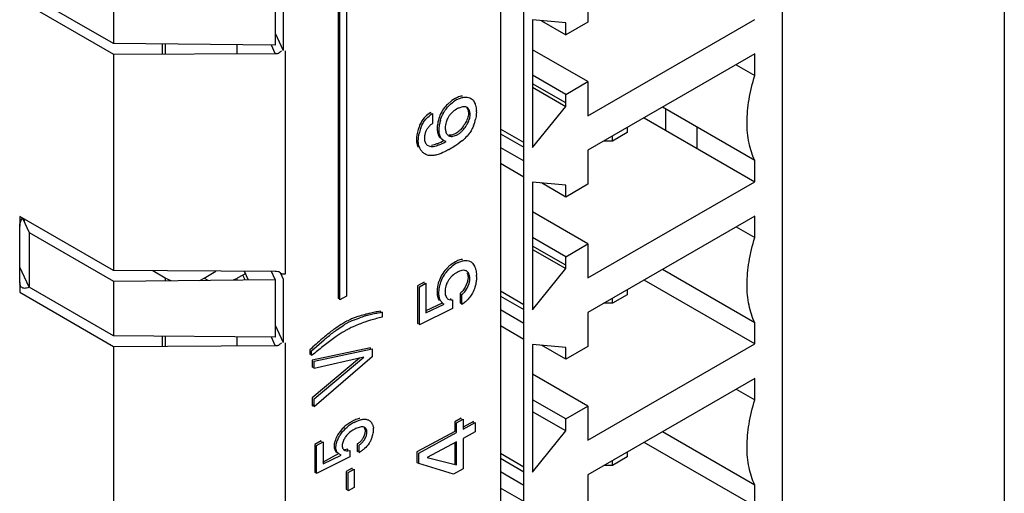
# Model space of a CAD drawing. Header units: inches. Extents: x 0 to 34, y 0 to 22.
# Tile 63 of 129: x 3.738 to 4.481, y 17.616 to 17.973. Entities that reach past the tile are written whole.
import ezdxf

# ---------------------------------------------------------------- set-up
doc = ezdxf.new("R2010")
doc.units = ezdxf.units.IN
doc.header["$LTSCALE"] = 1.87
doc.header["$MEASUREMENT"] = 0
doc.layers.get('0').update_dxf_attribs({"linetype": 'CONTINUOUS'})

msp = doc.modelspace()

# ---------------------------------------------------------------- linework, layer by layer
at = {"color": 6, "linetype": 'CONTINUOUS'}
for p, q in [((4.48121, 18.91905), (4.48121, 14.96732)), ((4.10105, 18.38753), (4.10105, 15.73299)), ((3.80911, 17.95524), (3.74547, 17.99198)), ((3.80911, 17.99633), (3.80911, 17.95524)), ((3.93121, 17.99756), (3.93121, 17.95401)), ((3.93726, 17.99779), (3.93726, 17.95)), ((4.16712, 17.99727), (4.16712, 17.97156)), ((4.15042, 17.97091), (4.12537, 17.97316)), ((4.12537, 17.97316), (4.12537, 17.87673)), ((4.16712, 17.97156), (4.15042, 17.96191)), ((4.16712, 17.90084), (4.29296, 17.97349)), ((3.93121, 17.96312), (3.93726, 17.95)), ((3.93121, 17.95401), (3.80911, 17.95524)), ((3.84818, 17.95484), (3.84818, 17.9474)), ((3.9024, 17.94767), (3.9024, 17.9543)), ((3.80911, 17.9472), (3.80911, 17.78391)), ((3.93857, 17.94987), (3.93857, 17.78124)), ((4.16712, 17.92656), (4.12537, 17.95067)), ((4.29296, 17.94746), (4.16712, 17.8748)), ((4.29296, 17.93129), (4.29296, 17.94746)), ((4.27895, 17.93937), (4.29296, 17.93129)), ((4.15042, 17.91048), (4.12537, 17.92495)), ((4.15042, 17.91691), (4.16712, 17.92656)), ((4.16712, 17.92656), (4.16712, 17.90084)), ((4.12537, 17.87673), (4.15042, 17.90791)), ((4.22559, 17.9059), (4.22559, 17.88992)), ((4.11875, 17.88055), (4.10105, 17.89077)), ((4.10105, 17.88722), (4.11875, 17.877)), ((4.1967, 17.88818), (4.18557, 17.88175)), ((4.1967, 17.89188), (4.1967, 17.88818)), ((4.24936, 17.89218), (4.24936, 17.8762)), ((4.18557, 17.88175), (4.17916, 17.88175)), ((4.18557, 17.88175), (4.18557, 17.88545)), ((4.10105, 17.87694), (4.11875, 17.86672)), ((4.16712, 17.8748), (4.16712, 17.84909)), ((4.11875, 17.85451), (4.10105, 17.86473)), ((4.15042, 17.84844), (4.12537, 17.85069)), ((4.12537, 17.85069), (4.12537, 17.75426)), ((4.15042, 17.83944), (4.13195, 17.8501)), ((4.16712, 17.77837), (4.29296, 17.85102)), ((4.16712, 17.84909), (4.15042, 17.83944)), ((4.15042, 17.83944), (4.15042, 17.84844)), ((4.16712, 17.80408), (4.12537, 17.8282)), ((4.29296, 17.82499), (4.16712, 17.75233)), ((4.29296, 17.80882), (4.29296, 17.82499)), ((3.7384, 17.77488), (3.7384, 17.81744)), ((4.27895, 17.8169), (4.29296, 17.80882)), ((3.74547, 17.81262), (3.74547, 17.77153)), ((4.15042, 17.78801), (4.12537, 17.80248)), ((4.15042, 17.79444), (4.16712, 17.80408)), ((4.16712, 17.80408), (4.16712, 17.77837)), ((3.8776, 17.77815), (3.88629, 17.78352)), ((4.12537, 17.75426), (4.15042, 17.78544)), ((4.29296, 17.74453), (4.2233, 17.78477)), ((3.80911, 17.77588), (3.80911, 17.73479)), ((3.84818, 17.77833), (3.84818, 17.77627)), ((3.87423, 17.77654), (3.8776, 17.77815)), ((3.8776, 17.77815), (3.88029, 17.7766)), ((3.9024, 17.77682), (3.9024, 17.7781)), ((3.93121, 17.77711), (3.93121, 17.73356)), ((3.93726, 17.77734), (3.93726, 17.72955)), ((4.29296, 17.72855), (4.20945, 17.77677)), ((3.73885, 17.77259), (3.7384, 17.77357)), ((4.11875, 17.75808), (4.10105, 17.7683)), ((4.1967, 17.76941), (4.1967, 17.76571)), ((4.10105, 17.76475), (4.11875, 17.75453)), ((4.1967, 17.76571), (4.18557, 17.75928)), ((4.18557, 17.75928), (4.18557, 17.76298)), ((4.10105, 17.75446), (4.11875, 17.74425)), ((4.18557, 17.75928), (4.17916, 17.75928)), ((4.16712, 17.75233), (4.16712, 17.72662)), ((3.93121, 17.74268), (3.93726, 17.72955)), ((4.11875, 17.73204), (4.10105, 17.74225)), ((4.29296, 17.72855), (4.29296, 17.74453)), ((3.84818, 17.73474), (3.84818, 17.72695)), ((3.9024, 17.72723), (3.9024, 17.73385)), ((3.80911, 17.72676), (3.80911, 17.45732)), ((3.93857, 17.72942), (3.93857, 17.45465)), ((4.15042, 17.72597), (4.12537, 17.72822)), ((4.12537, 17.72822), (4.12537, 17.63179)), ((4.15042, 17.71697), (4.13195, 17.72763)), ((4.16712, 17.72662), (4.15042, 17.71697)), ((4.15042, 17.71697), (4.15042, 17.72597)), ((4.16712, 17.6559), (4.29296, 17.72855)), ((4.16712, 17.68161), (4.12537, 17.70573)), ((4.29296, 17.70252), (4.16712, 17.62986)), ((4.15042, 17.67197), (4.12537, 17.68644)), ((4.15042, 17.67197), (4.16712, 17.68161)), ((4.16712, 17.68161), (4.16712, 17.6559)), ((4.15042, 17.66297), (4.12537, 17.67744)), ((4.15042, 17.66297), (4.15042, 17.67197)), ((4.12537, 17.63179), (4.15042, 17.66297)), ((4.29296, 17.62206), (4.2233, 17.6623)), ((4.29296, 17.60608), (4.20945, 17.6543)), ((4.11875, 17.63561), (4.10105, 17.64583)), ((4.10105, 17.64228), (4.11875, 17.63206)), ((4.1967, 17.64324), (4.18557, 17.63681)), ((4.1967, 17.64694), (4.1967, 17.64324)), ((4.18557, 17.63681), (4.17916, 17.63681)), ((4.18557, 17.63681), (4.18557, 17.64051)), ((4.16712, 17.62986), (4.16712, 17.60415)), ((4.11875, 17.60957), (4.10105, 17.61978)), ((4.29296, 17.60608), (4.29296, 17.62206))]:
    msp.add_line(p, q, dxfattribs=at)
at = {"color": 7, "linetype": 'CONTINUOUS'}
for p, q in [((4.31362, 18.47788), (4.31362, 15.99632)), ((4.11875, 15.88381), (4.11875, 18.36536)), ((3.97855, 18.08308), (3.97855, 17.76275)), ((3.97992, 17.76191), (3.97992, 18.08224)), ((3.98496, 18.07933), (3.98496, 17.76463)), ((3.7384, 17.98803), (3.80911, 17.9472)), ((4.13196, 17.97257), (4.15042, 17.96191)), ((4.15042, 17.96191), (4.15042, 17.97091)), ((3.84604, 17.94739), (3.84604, 17.95486)), ((3.93125, 17.94782), (3.92838, 17.95403)), ((3.80911, 17.9472), (3.93125, 17.94782)), ((4.15042, 17.91691), (4.12537, 17.93138)), ((4.12537, 17.92238), (4.15042, 17.90791)), ((4.15042, 17.90791), (4.15042, 17.91691)), ((4.06437, 17.9122), (4.06103, 17.90938)), ((4.06687, 17.91383), (4.06437, 17.9122)), ((4.04858, 17.90244), (4.04858, 17.90328)), ((4.04994, 17.90244), (4.04994, 17.89487)), ((4.07239, 17.90756), (4.06958, 17.90662)), ((4.07455, 17.9076), (4.07239, 17.90756)), ((4.07689, 17.9034), (4.07695, 17.90237)), ((4.29296, 17.867), (4.22329, 17.90723)), ((4.04362, 17.89929), (4.04177, 17.89688)), ((4.05474, 17.89033), (4.05516, 17.89458)), ((4.20945, 17.89924), (4.29296, 17.85102)), ((4.073, 17.89277), (4.07095, 17.89028)), ((4.05848, 17.88195), (4.05699, 17.88307)), ((4.06009, 17.88137), (4.05848, 17.88195)), ((4.06522, 17.88533), (4.06788, 17.88615)), ((4.06788, 17.88615), (4.06884, 17.88661)), ((4.07206, 17.88181), (4.06889, 17.87937)), ((4.0459, 17.87872), (4.04696, 17.87808)), ((4.29296, 17.85102), (4.29296, 17.867)), ((3.7384, 17.82474), (3.7384, 17.81744)), ((3.80911, 17.78391), (3.7384, 17.82474)), ((3.74046, 17.82354), (3.74547, 17.81262)), ((3.74186, 17.82274), (3.74186, 17.82051)), ((3.74547, 17.81262), (3.80911, 17.77588)), ((4.15042, 17.79444), (4.12537, 17.80891)), ((4.12537, 17.79991), (4.15042, 17.78544)), ((4.06711, 17.79066), (4.064, 17.7886)), ((4.15042, 17.78544), (4.15042, 17.79444)), ((3.74547, 17.77153), (3.7384, 17.78658)), ((3.93125, 17.78329), (3.80911, 17.78391)), ((3.84818, 17.77833), (3.83877, 17.78376)), ((3.90777, 17.78341), (3.91083, 17.7769)), ((3.93121, 17.77711), (3.92837, 17.78331)), ((3.93209, 17.7833), (3.93125, 17.78329)), ((3.93386, 17.78292), (3.93209, 17.7833)), ((3.80911, 17.77588), (3.93121, 17.77711)), ((3.85268, 17.7761), (3.84818, 17.77833)), ((3.9024, 17.77808), (3.89944, 17.7766)), ((3.90665, 17.78039), (3.9024, 17.7781)), ((3.90842, 17.77688), (3.90676, 17.78047)), ((3.93504, 17.78204), (3.93386, 17.78292)), ((3.93506, 17.78205), (3.93726, 17.77734)), ((3.7384, 17.77488), (3.7384, 17.76758)), ((3.73888, 17.77254), (3.7384, 17.77488)), ((3.73916, 17.77202), (3.73888, 17.77254)), ((3.7455, 17.77148), (3.74442, 17.771)), ((3.80911, 17.73479), (3.74547, 17.77153)), ((4.04353, 17.77519), (4.03861, 17.77253)), ((4.03861, 17.77253), (4.03861, 17.74393)), ((4.03998, 17.77169), (4.04489, 17.77435)), ((4.03998, 17.74309), (4.03998, 17.77169)), ((4.04353, 17.77435), (4.04353, 17.77519)), ((4.04489, 17.77435), (4.04489, 17.75207)), ((4.07459, 17.77155), (4.07279, 17.76878)), ((4.07413, 17.76791), (4.07593, 17.77065)), ((4.07601, 17.77494), (4.07459, 17.77155)), ((4.07593, 17.77065), (4.07739, 17.77415)), ((3.7384, 17.76758), (3.80911, 17.72676)), ((3.97855, 17.76275), (3.97926, 17.76313)), ((3.98496, 17.76463), (3.97992, 17.76191)), ((4.06042, 17.76354), (4.06105, 17.76278)), ((4.06105, 17.76278), (4.06148, 17.76243)), ((4.06148, 17.76243), (4.06246, 17.762)), ((4.06246, 17.762), (4.06366, 17.76187)), ((4.06365, 17.76198), (4.06365, 17.76283)), ((4.06366, 17.76187), (4.06502, 17.76198)), ((4.06502, 17.76198), (4.06502, 17.75529)), ((4.0707, 17.76693), (4.0707, 17.75928)), ((4.07206, 17.75844), (4.07206, 17.76608)), ((4.06502, 17.75529), (4.03998, 17.74309)), ((4.05715, 17.75931), (4.04489, 17.75355)), ((4.04489, 17.75207), (4.05851, 17.75847)), ((3.99355, 17.7492), (3.98882, 17.74742)), ((3.99018, 17.74657), (3.99492, 17.74835)), ((4.01048, 17.75244), (4.01048, 17.75329)), ((4.01184, 17.75244), (4.01184, 17.74885)), ((3.97715, 17.73895), (3.98292, 17.74281)), ((3.99439, 17.74345), (3.99, 17.74161)), ((4.03861, 17.74393), (4.03938, 17.74431)), ((3.93121, 17.73356), (3.80911, 17.73479)), ((3.84604, 17.72694), (3.84604, 17.73442)), ((3.93125, 17.72737), (3.92838, 17.73359)), ((3.95866, 17.72333), (3.96811, 17.73172)), ((3.97721, 17.73419), (3.96814, 17.72743)), ((3.80911, 17.72676), (3.93125, 17.72737)), ((3.9573, 17.72417), (3.9573, 17.72063)), ((4.00301, 17.72564), (3.95912, 17.71643)), ((3.96048, 17.71559), (4.00437, 17.7248)), ((4.00301, 17.7248), (4.00301, 17.72564)), ((4.00437, 17.7248), (4.00437, 17.71881)), ((3.95866, 17.71978), (3.95866, 17.72333)), ((3.99474, 17.71783), (3.95912, 17.68797)), ((3.95912, 17.71643), (3.95912, 17.71092)), ((4.00437, 17.71881), (3.96048, 17.68108)), ((3.99799, 17.71857), (3.96048, 17.71008)), ((3.96048, 17.68713), (3.99799, 17.71857)), ((3.95912, 17.71092), (3.96024, 17.71118)), ((3.96048, 17.71008), (3.96048, 17.71559)), ((4.29296, 17.68635), (4.29296, 17.70252)), ((4.27895, 17.69443), (4.29296, 17.68635)), ((3.95912, 17.68797), (3.95912, 17.68193)), ((3.96048, 17.68108), (3.96048, 17.68713)), ((3.95912, 17.68193), (3.96048, 17.6831)), ((4.07155, 17.67254), (4.06663, 17.66988)), ((4.068, 17.66904), (4.07292, 17.6717)), ((4.07155, 17.6717), (4.07155, 17.67254)), ((4.07292, 17.6717), (4.07292, 17.66428)), ((3.98745, 17.66909), (3.9838, 17.66644)), ((3.99444, 17.66561), (3.99188, 17.66462)), ((4.06663, 17.66988), (4.06663, 17.66246)), ((4.068, 17.66162), (4.068, 17.66904)), ((4.08067, 17.67004), (4.07292, 17.66586)), ((4.07292, 17.66428), (4.08203, 17.6692)), ((4.08067, 17.6692), (4.08067, 17.67004)), ((4.08203, 17.6692), (4.08203, 17.66214)), ((3.99841, 17.65609), (3.99979, 17.65884)), ((4.06663, 17.66246), (4.03805, 17.64702)), ((4.03942, 17.64618), (4.068, 17.66162)), ((4.08203, 17.66214), (4.07292, 17.65722)), ((4.07292, 17.65722), (4.07292, 17.63427)), ((3.96587, 17.65545), (3.96095, 17.65279)), ((3.96095, 17.65279), (3.96095, 17.63159)), ((3.96231, 17.65195), (3.96723, 17.6546)), ((3.96231, 17.63074), (3.96231, 17.65195)), ((3.96587, 17.6546), (3.96587, 17.65545)), ((3.96723, 17.6546), (3.96723, 17.63809)), ((3.97575, 17.65308), (3.9756, 17.65144)), ((3.97656, 17.65616), (3.97575, 17.65308)), ((3.99304, 17.65312), (3.99304, 17.64745)), ((3.9944, 17.64661), (3.9944, 17.65228)), ((3.9966, 17.65385), (3.99841, 17.65609)), ((4.068, 17.65478), (4.04581, 17.64279)), ((4.06663, 17.65404), (4.06663, 17.63805)), ((4.068, 17.6372), (4.068, 17.65478)), ((3.98736, 17.6433), (3.96231, 17.63074)), ((3.97917, 17.64577), (3.96672, 17.63904)), ((3.96723, 17.63809), (3.98085, 17.64474)), ((3.98085, 17.64474), (3.97909, 17.64568)), ((3.98267, 17.6489), (3.98382, 17.64809)), ((3.98599, 17.6491), (3.98349, 17.64875)), ((3.98382, 17.64809), (3.98485, 17.6479)), ((3.98485, 17.6479), (3.98605, 17.64798)), ((3.98599, 17.64809), (3.98599, 17.6491)), ((3.98605, 17.64798), (3.98736, 17.64826)), ((3.98736, 17.64826), (3.98736, 17.6433)), ((4.03805, 17.64702), (4.03805, 17.63907)), ((4.03942, 17.63823), (4.03942, 17.64618)), ((4.04581, 17.64279), (4.068, 17.6372)), ((3.98933, 17.6348), (3.98471, 17.63231)), ((3.98933, 17.63396), (3.98933, 17.6348)), ((4.03805, 17.63907), (4.03954, 17.63863)), ((4.06568, 17.63036), (4.03942, 17.63823)), ((3.96095, 17.63159), (3.9617, 17.63197)), ((3.98471, 17.63231), (3.98471, 17.61863)), ((3.98608, 17.63147), (3.99069, 17.63396)), ((3.98608, 17.61778), (3.98608, 17.63147)), ((3.99069, 17.63396), (3.99069, 17.62028)), ((4.07292, 17.63427), (4.06568, 17.63036)), ((4.11875, 17.6218), (4.10105, 17.63202)), ((3.99069, 17.62028), (3.98608, 17.61778)), ((3.98471, 17.61863), (3.98542, 17.61901))]:
    msp.add_line(p, q, dxfattribs=at)
for centre, radius, start, end in [((4.08195, 17.8889), 0.02771, 119.66351, 128.15822), ((4.07651, 17.89543), 0.02077, 114.61589, 117.6667), ((4.06106, 17.88352), 0.02195, 120.44352, 128.82541), ((4.07649, 17.89191), 0.01625, 115.14805, 118.31668), ((4.05657, 17.90332), 0.02637, 0.87621, 3.31222), ((4.08005, 17.89075), 0.02668, 165.14344, 172.4567), ((4.08102, 17.89014), 0.02624, 163.52621, 170.24718), ((4.07611, 17.89115), 0.0167, 163.37707, 178.2026), ((4.04969, 17.90951), 0.0287, 324.31807, 328.33828), ((4.05417, 17.90414), 0.02877, 337.40911, 348.26607), ((4.06689, 17.88218), 0.02913, 159.12579, 175.84951), ((4.06847, 17.88126), 0.02936, 159.09625, 169.13322), ((4.07918, 17.89086), 0.02581, 175.12884, 179.30984), ((4.07958, 17.89083), 0.02621, 172.47626, 175.12909), ((4.06888, 17.88201), 0.03112, 175.79861, 179.08099), ((4.03374, 17.92875), 0.05281, 291.86739, 298.22478), ((4.03396, 17.93042), 0.05557, 292.2028, 297.23885), ((4.03503, 17.92823), 0.05313, 297.29275, 298.13073), ((4.04749, 17.91102), 0.03817, 310.0651, 314.41627), ((4.03088, 17.93113), 0.06403, 299.18191, 299.99832), ((4.07525, 17.77534), 0.01734, 114.25381, 117.97574), ((4.08204, 17.76558), 0.02777, 119.23888, 129.35447), ((4.05555, 17.77955), 0.02745, 359.88683, 2.16243), ((4.07823, 17.76746), 0.02498, 176.69077, 178.89019), ((4.07934, 17.76736), 0.0261, 164.34644, 176.61566), ((4.07629, 17.76772), 0.017, 164.41088, 178.78024), ((4.0602, 17.77595), 0.0197, 302.20678, 307.17354), ((4.0106, 17.69628), 0.05558, 113.06425, 117.34116), ((4.0124, 17.69451), 0.0566, 113.10584, 118.19455), ((4.01743, 17.6781), 0.075, 104.66213, 108.56103), ((4.02004, 17.6733), 0.07914, 107.18351, 108.50449), ((4.01893, 17.67689), 0.07538, 105.49116, 107.18246), ((4.03711, 17.60166), 0.15394, 104.12665, 104.54795), ((4.01794, 17.68041), 0.07173, 104.63844, 105.48041), ((4.03508, 17.60982), 0.14553, 102.974, 104.13611), ((4.03741, 17.60496), 0.14965, 102.99022, 104.55361), ((4.04448, 17.61136), 0.14126, 107.01232, 108.30035), ((4.04201, 17.57867), 0.17744, 101.57077, 102.89651), ((4.05189, 17.58639), 0.1673, 105.39829, 106.93773), ((4.04076, 17.58988), 0.1651, 101.52118, 102.94613), ((4.04691, 17.55555), 0.20107, 100.43944, 101.61745), ((4.05708, 17.56811), 0.18631, 104.05026, 105.44265), ((4.05013, 17.5454), 0.21055, 100.98252, 101.60027), ((4.04804, 17.5561), 0.19965, 100.78129, 100.97866), ((4.04683, 17.56247), 0.19317, 100.43325, 100.78209), ((4.01955, 17.68144), 0.0729, 118.92758, 120.33299), ((4.02238, 17.67804), 0.07584, 119.47416, 121.35309), ((4.01188, 17.69372), 0.05845, 117.30201, 118.16841), ((4.02039, 17.68153), 0.07182, 118.92061, 119.45745), ((4.03168, 17.65645), 0.0949, 118.92719, 119.34853), ((4.02114, 17.67373), 0.07468, 117.31608, 118.26644), ((4.02015, 17.67567), 0.0725, 114.57544, 117.32882), ((4.02728, 17.65878), 0.09083, 108.20707, 111.23099), ((4.04648, 17.60526), 0.14768, 108.29221, 108.7937), ((4.1588, 17.50693), 0.29631, 130.40162, 132.84719), ((4.21628, 17.41012), 0.40282, 128.02608, 129.51621), ((4.16081, 17.47722), 0.31728, 129.58035, 129.89961), ((4.16201, 17.47658), 0.31701, 129.59261, 129.90046), ((4.00301, 17.64486), 0.02736, 124.0704, 130.19479), ((4.00306, 17.64334), 0.03011, 116.86829, 121.24066), ((4.00339, 17.64429), 0.02805, 116.63503, 124.06794), ((4.00232, 17.64727), 0.0263, 117.07442, 119.29687), ((4.00165, 17.64406), 0.02277, 115.40705, 118.76602), ((3.99464, 17.66384), 0.01071, 359.5214, 5.96737), ((3.98608, 17.66451), 0.01928, 341.79425, 352.80738), ((3.9867, 17.66443), 0.01866, 352.79672, 357.9015), ((3.99008, 17.66066), 0.00943, 297.31607, 313.7302), ((3.98238, 17.66746), 0.02408, 306.26974, 312.06794), ((3.98219, 17.64965), 0.00503, 225.44233, 232.03795), ((3.97882, 17.67176), 0.02816, 300.31969, 303.63851), ((3.98321, 17.66635), 0.02269, 299.5637, 306.25448)]:
    msp.add_arc(centre, radius, start, end, dxfattribs=at)
at = {"color": 6, "linetype": 'CONTINUOUS'}
for points, knots in [([(3.93125, 17.94782), (3.93172, 17.94782), (3.93242, 17.94782), (3.93333, 17.94797), (3.93396, 17.94817), (3.93449, 17.94854), (3.93507, 17.94914), (3.93552, 17.94959), (3.93589, 17.94977)], [0, 0, 0, 0, 0.268913, 0.400629, 0.525108, 0.644325, 0.763921, 1, 1, 1, 1]), ([(4.28715, 17.89579), (4.28715, 17.90156), (4.28826, 17.9136), (4.2911, 17.92532), (4.29296, 17.93129)], [0, 0, 0, 0, 0.480393, 1, 1, 1, 1]), ([(4.29296, 17.867), (4.29094, 17.87117), (4.28796, 17.88069), (4.28715, 17.89058), (4.28715, 17.89579)], [0, 0, 0, 0, 0.470793, 1, 1, 1, 1]), ([(4.28715, 17.77332), (4.28715, 17.77909), (4.28826, 17.79113), (4.2911, 17.80285), (4.29296, 17.80882)], [0, 0, 0, 0, 0.480393, 1, 1, 1, 1]), ([(3.90889, 17.78202), (3.90855, 17.78168), (3.90783, 17.78108), (3.90704, 17.78061), (3.90665, 17.78039)], [0, 0, 0, 0, 0.518402, 1, 1, 1, 1]), ([(4.29296, 17.74453), (4.29094, 17.7487), (4.28796, 17.75822), (4.28715, 17.7681), (4.28715, 17.77332)], [0, 0, 0, 0, 0.470793, 1, 1, 1, 1]), ([(3.93125, 17.72737), (3.93172, 17.72738), (3.93242, 17.72738), (3.93333, 17.72752), (3.93397, 17.72773), (3.93449, 17.7281), (3.93507, 17.72869), (3.93552, 17.72915), (3.93589, 17.72933)], [0, 0, 0, 0, 0.268929, 0.400651, 0.525129, 0.64434, 0.763933, 1, 1, 1, 1]), ([(4.28715, 17.65085), (4.28715, 17.65662), (4.28826, 17.66866), (4.2911, 17.68038), (4.29296, 17.68635)], [0, 0, 0, 0, 0.480393, 1, 1, 1, 1]), ([(4.29296, 17.62206), (4.29094, 17.62623), (4.28796, 17.63575), (4.28715, 17.64563), (4.28715, 17.65085)], [0, 0, 0, 0, 0.470793, 1, 1, 1, 1])]:
    msp.add_open_spline(points, degree=3, knots=knots, dxfattribs=at)
at = {"color": 7, "linetype": 'CONTINUOUS'}
for points, knots in [([(4.06103, 17.90938), (4.06063, 17.90897), (4.05902, 17.90725), (4.05763, 17.90532), (4.05676, 17.90377)], [0, 0, 0, 0, 0.245413, 1, 1, 1, 1]), ([(4.05872, 17.90393), (4.05914, 17.9046), (4.06088, 17.9071), (4.06305, 17.9093), (4.06483, 17.91069)], [0, 0, 0, 0, 0.258351, 1, 1, 1, 1]), ([(4.07244, 17.91566), (4.07206, 17.91562), (4.07049, 17.91536), (4.06897, 17.91482), (4.06786, 17.91431)], [0, 0, 0, 0, 0.23623, 1, 1, 1, 1]), ([(4.06823, 17.91298), (4.0691, 17.91341), (4.0708, 17.91415), (4.0734, 17.91484), (4.07588, 17.91496), (4.07743, 17.91458), (4.07811, 17.91427)], [0, 0, 0, 0, 0.281493, 0.54229, 0.780285, 1, 1, 1, 1]), ([(4.07811, 17.91427), (4.07855, 17.91408), (4.07938, 17.91359), (4.08044, 17.91257), (4.0813, 17.91131), (4.08174, 17.91036), (4.08193, 17.90987)], [0, 0, 0, 0, 0.238759, 0.480835, 0.733393, 1, 1, 1, 1]), ([(4.08193, 17.90987), (4.08207, 17.90949), (4.08259, 17.90786), (4.08282, 17.90615), (4.0829, 17.90485)], [0, 0, 0, 0, 0.2365, 1, 1, 1, 1]), ([(4.04858, 17.90328), (4.04814, 17.90303), (4.04635, 17.90189), (4.04471, 17.90049), (4.04362, 17.89929)], [0, 0, 0, 0, 0.237179, 1, 1, 1, 1]), ([(4.05676, 17.90377), (4.05648, 17.90327), (4.05545, 17.9013), (4.05468, 17.8992), (4.05426, 17.8976)], [0, 0, 0, 0, 0.255586, 1, 1, 1, 1]), ([(4.05586, 17.89758), (4.05602, 17.89812), (4.05676, 17.90033), (4.05779, 17.90244), (4.05872, 17.90393)], [0, 0, 0, 0, 0.244138, 1, 1, 1, 1]), ([(4.06878, 17.90622), (4.06748, 17.90551), (4.06556, 17.90421), (4.06335, 17.90199), (4.06236, 17.90066), (4.06192, 17.89995)], [0, 0, 0, 0, 0.473044, 0.732144, 1, 1, 1, 1]), ([(4.07832, 17.90152), (4.07829, 17.90226), (4.07814, 17.90366), (4.07748, 17.90557), (4.07645, 17.90679), (4.07541, 17.90738), (4.07484, 17.90754), (4.07455, 17.9076)], [0, 0, 0, 0, 0.286462, 0.543029, 0.773719, 0.885651, 1, 1, 1, 1]), ([(4.07581, 17.90666), (4.07597, 17.90644), (4.07654, 17.90543), (4.0768, 17.90428), (4.07689, 17.9034)], [0, 0, 0, 0, 0.232094, 1, 1, 1, 1]), ([(4.07695, 17.90237), (4.07694, 17.90177), (4.07678, 17.90052), (4.07643, 17.89932), (4.07622, 17.89871)], [0, 0, 0, 0, 0.479601, 1, 1, 1, 1]), ([(4.08294, 17.90373), (4.08293, 17.90329), (4.08286, 17.90146), (4.08262, 17.89964), (4.08234, 17.89829)], [0, 0, 0, 0, 0.240842, 1, 1, 1, 1]), ([(4.04177, 17.89688), (4.04156, 17.89653), (4.04076, 17.89514), (4.0401, 17.89368), (4.03967, 17.89256)], [0, 0, 0, 0, 0.252036, 1, 1, 1, 1]), ([(4.04105, 17.89173), (4.04119, 17.8921), (4.04179, 17.89358), (4.04251, 17.89501), (4.04313, 17.89604)], [0, 0, 0, 0, 0.247306, 1, 1, 1, 1]), ([(4.04313, 17.89604), (4.04342, 17.89649), (4.04462, 17.89818), (4.0461, 17.89965), (4.0473, 17.90061)], [0, 0, 0, 0, 0.258373, 1, 1, 1, 1]), ([(4.04994, 17.89487), (4.04973, 17.89476), (4.04884, 17.89425), (4.04803, 17.89362), (4.04748, 17.89307)], [0, 0, 0, 0, 0.235964, 1, 1, 1, 1]), ([(4.06192, 17.89995), (4.06172, 17.89964), (4.06099, 17.89836), (4.06043, 17.89698), (4.06011, 17.89593)], [0, 0, 0, 0, 0.254046, 1, 1, 1, 1]), ([(4.07622, 17.89871), (4.07609, 17.89834), (4.07551, 17.89686), (4.07475, 17.89546), (4.07412, 17.89445)], [0, 0, 0, 0, 0.245885, 1, 1, 1, 1]), ([(4.0755, 17.89363), (4.07571, 17.89397), (4.07652, 17.89535), (4.07721, 17.8968), (4.0776, 17.89792)], [0, 0, 0, 0, 0.25328, 1, 1, 1, 1]), ([(4.0776, 17.89792), (4.07781, 17.89853), (4.07815, 17.89971), (4.07832, 17.90093), (4.07832, 17.90152)], [0, 0, 0, 0, 0.521214, 1, 1, 1, 1]), ([(4.04421, 17.88732), (4.04413, 17.88701), (4.04384, 17.88585), (4.04371, 17.88464), (4.04368, 17.88376)], [0, 0, 0, 0, 0.261848, 1, 1, 1, 1]), ([(4.04557, 17.89052), (4.04542, 17.89026), (4.04487, 17.88924), (4.04445, 17.88815), (4.04421, 17.88732)], [0, 0, 0, 0, 0.255811, 1, 1, 1, 1]), ([(4.04748, 17.89307), (4.0473, 17.89288), (4.04658, 17.8921), (4.04597, 17.89122), (4.04557, 17.89052)], [0, 0, 0, 0, 0.244444, 1, 1, 1, 1]), ([(4.05338, 17.89117), (4.05338, 17.89079), (4.05344, 17.88936), (4.05368, 17.88793), (4.05399, 17.88692)], [0, 0, 0, 0, 0.263477, 1, 1, 1, 1]), ([(4.05539, 17.88599), (4.05528, 17.88632), (4.05491, 17.88774), (4.05476, 17.88921), (4.05474, 17.89033)], [0, 0, 0, 0, 0.236968, 1, 1, 1, 1]), ([(4.05942, 17.89168), (4.05944, 17.8912), (4.05952, 17.89027), (4.05977, 17.88895), (4.0602, 17.88775), (4.06063, 17.88705), (4.06088, 17.88675)], [0, 0, 0, 0, 0.274277, 0.533524, 0.774995, 1, 1, 1, 1]), ([(4.06747, 17.88746), (4.06663, 17.88704), (4.06501, 17.88634), (4.06323, 17.88604), (4.06241, 17.88611)], [0, 0, 0, 0, 0.532643, 1, 1, 1, 1]), ([(4.07095, 17.89028), (4.07068, 17.89), (4.06961, 17.88895), (4.06842, 17.88802), (4.06747, 17.88746)], [0, 0, 0, 0, 0.261723, 1, 1, 1, 1]), ([(4.06884, 17.88661), (4.06945, 17.88697), (4.07066, 17.88783), (4.07175, 17.88885), (4.07228, 17.8894)], [0, 0, 0, 0, 0.482681, 1, 1, 1, 1]), ([(4.07228, 17.8894), (4.07258, 17.88971), (4.07377, 17.89104), (4.0748, 17.89249), (4.0755, 17.89363)], [0, 0, 0, 0, 0.246012, 1, 1, 1, 1]), ([(4.07839, 17.88869), (4.07808, 17.88824), (4.0768, 17.8865), (4.07535, 17.88488), (4.0742, 17.88376)], [0, 0, 0, 0, 0.253611, 1, 1, 1, 1]), ([(4.08073, 17.89309), (4.08058, 17.8927), (4.0799, 17.89118), (4.07909, 17.88972), (4.07839, 17.88869)], [0, 0, 0, 0, 0.248283, 1, 1, 1, 1]), ([(4.03776, 17.88251), (4.03776, 17.88201), (4.03788, 17.88014), (4.03836, 17.87828), (4.03894, 17.87704)], [0, 0, 0, 0, 0.269153, 1, 1, 1, 1]), ([(4.04295, 17.87278), (4.04238, 17.87326), (4.04131, 17.87438), (4.0401, 17.87644), (4.03925, 17.8789), (4.03909, 17.88072), (4.03912, 17.88167)], [0, 0, 0, 0, 0.223105, 0.458911, 0.715239, 1, 1, 1, 1]), ([(4.03912, 17.88167), (4.03913, 17.88208), (4.03919, 17.8838), (4.0394, 17.88551), (4.03964, 17.88679)], [0, 0, 0, 0, 0.241385, 1, 1, 1, 1]), ([(4.04368, 17.88376), (4.04369, 17.88322), (4.0438, 17.8822), (4.04425, 17.88078), (4.04494, 17.8796), (4.04557, 17.87898), (4.0459, 17.87872)], [0, 0, 0, 0, 0.282113, 0.539844, 0.7766, 1, 1, 1, 1]), ([(4.05341, 17.87974), (4.05267, 17.87944), (4.05123, 17.87889), (4.04971, 17.87853), (4.04897, 17.87845)], [0, 0, 0, 0, 0.517812, 1, 1, 1, 1]), ([(4.05399, 17.88692), (4.05409, 17.88661), (4.05449, 17.88549), (4.05512, 17.88442), (4.05574, 17.8838)], [0, 0, 0, 0, 0.266005, 1, 1, 1, 1]), ([(4.05699, 17.88307), (4.05681, 17.88327), (4.05611, 17.88414), (4.05565, 17.88518), (4.05539, 17.88599)], [0, 0, 0, 0, 0.237451, 1, 1, 1, 1]), ([(4.06088, 17.88675), (4.06112, 17.88645), (4.06168, 17.88591), (4.06275, 17.8854), (4.06396, 17.88521), (4.06479, 17.88527), (4.06522, 17.88533)], [0, 0, 0, 0, 0.241958, 0.48075, 0.730805, 1, 1, 1, 1]), ([(4.04833, 17.87071), (4.04734, 17.87076), (4.04539, 17.87116), (4.04369, 17.87218), (4.04295, 17.87278)], [0, 0, 0, 0, 0.50881, 1, 1, 1, 1]), ([(4.04696, 17.87808), (4.0475, 17.87784), (4.04872, 17.87753), (4.04997, 17.87756), (4.0506, 17.87764)], [0, 0, 0, 0, 0.481717, 1, 1, 1, 1]), ([(4.0506, 17.87764), (4.05133, 17.87774), (4.05281, 17.87812), (4.05424, 17.87867), (4.05496, 17.87897)], [0, 0, 0, 0, 0.483422, 1, 1, 1, 1]), ([(4.0621, 17.87523), (4.0615, 17.8749), (4.05916, 17.87364), (4.05673, 17.87256), (4.05487, 17.87191)], [0, 0, 0, 0, 0.258175, 1, 1, 1, 1]), ([(4.06889, 17.87937), (4.0684, 17.87902), (4.06646, 17.8777), (4.06443, 17.8765), (4.06289, 17.87568)], [0, 0, 0, 0, 0.25683, 1, 1, 1, 1]), ([(4.05487, 17.87191), (4.05377, 17.87153), (4.05163, 17.8709), (4.04939, 17.87066), (4.04833, 17.87071)], [0, 0, 0, 0, 0.522395, 1, 1, 1, 1]), ([(3.7384, 17.81744), (3.7384, 17.81793), (3.73853, 17.81896), (3.7391, 17.82106), (3.73984, 17.82259), (3.74044, 17.82357)], [0, 0, 0, 0, 0.224351, 0.472324, 1, 1, 1, 1]), ([(4.07247, 17.79235), (4.07212, 17.79232), (4.07062, 17.79211), (4.06918, 17.79162), (4.06813, 17.79115)], [0, 0, 0, 0, 0.236206, 1, 1, 1, 1]), ([(4.06848, 17.78981), (4.06933, 17.79024), (4.07101, 17.79095), (4.07357, 17.79156), (4.07601, 17.79159), (4.07751, 17.79116), (4.07818, 17.79085)], [0, 0, 0, 0, 0.282469, 0.542319, 0.779718, 1, 1, 1, 1]), ([(4.07818, 17.79085), (4.07866, 17.79062), (4.07957, 17.79003), (4.08069, 17.78881), (4.08157, 17.78732), (4.08199, 17.78622), (4.08218, 17.78564)], [0, 0, 0, 0, 0.23552, 0.476367, 0.730344, 1, 1, 1, 1]), ([(4.064, 17.7886), (4.06331, 17.78809), (4.06196, 17.78699), (4.05942, 17.78445), (4.05777, 17.78222), (4.05684, 17.78063)], [0, 0, 0, 0, 0.237496, 0.485432, 1, 1, 1, 1]), ([(4.05877, 17.78072), (4.05917, 17.78133), (4.0608, 17.78365), (4.06281, 17.78572), (4.06444, 17.78705)], [0, 0, 0, 0, 0.257358, 1, 1, 1, 1]), ([(4.07202, 17.78404), (4.0714, 17.78393), (4.07013, 17.78353), (4.06895, 17.78295), (4.06835, 17.78261)], [0, 0, 0, 0, 0.479048, 1, 1, 1, 1]), ([(4.07458, 17.78396), (4.07438, 17.78402), (4.07354, 17.7842), (4.07266, 17.78416), (4.07202, 17.78404)], [0, 0, 0, 0, 0.236844, 1, 1, 1, 1]), ([(4.07802, 17.77776), (4.07799, 17.77848), (4.07784, 17.77985), (4.07724, 17.78173), (4.07632, 17.78299), (4.07537, 17.78366), (4.07485, 17.78388), (4.07458, 17.78396)], [0, 0, 0, 0, 0.285203, 0.543429, 0.776203, 0.887848, 1, 1, 1, 1]), ([(4.08218, 17.78564), (4.0823, 17.78526), (4.08274, 17.7836), (4.08293, 17.78189), (4.08298, 17.78059)], [0, 0, 0, 0, 0.237997, 1, 1, 1, 1]), ([(3.93857, 17.78124), (3.93825, 17.78122), (3.9376, 17.78119), (3.93665, 17.78124), (3.93575, 17.78149), (3.93526, 17.78185), (3.93504, 17.78204)], [0, 0, 0, 0, 0.260875, 0.521495, 0.766091, 1, 1, 1, 1]), ([(4.05684, 17.78063), (4.05655, 17.78013), (4.05548, 17.77815), (4.05467, 17.77602), (4.05422, 17.77441)], [0, 0, 0, 0, 0.255136, 1, 1, 1, 1]), ([(4.0558, 17.7743), (4.05597, 17.77485), (4.05675, 17.77708), (4.05781, 17.77921), (4.05877, 17.78072)], [0, 0, 0, 0, 0.244511, 1, 1, 1, 1]), ([(4.0616, 17.77625), (4.06141, 17.77593), (4.06072, 17.77467), (4.0602, 17.77332), (4.05992, 17.77229)], [0, 0, 0, 0, 0.254782, 1, 1, 1, 1]), ([(4.06835, 17.78261), (4.06706, 17.78189), (4.06516, 17.78057), (4.06299, 17.77831), (4.06202, 17.77697), (4.0616, 17.77625)], [0, 0, 0, 0, 0.473582, 0.732898, 1, 1, 1, 1]), ([(4.07593, 17.78223), (4.07605, 17.78196), (4.07648, 17.7808), (4.07664, 17.77955), (4.07666, 17.77861)], [0, 0, 0, 0, 0.23317, 1, 1, 1, 1]), ([(4.07666, 17.77861), (4.07664, 17.77831), (4.07652, 17.77707), (4.07628, 17.77585), (4.07601, 17.77494)], [0, 0, 0, 0, 0.240115, 1, 1, 1, 1]), ([(4.07739, 17.77415), (4.07748, 17.77445), (4.07779, 17.77564), (4.07797, 17.77686), (4.07802, 17.77776)], [0, 0, 0, 0, 0.260437, 1, 1, 1, 1]), ([(4.083, 17.7795), (4.083, 17.77842), (4.0829, 17.7762), (4.08252, 17.77401), (4.08225, 17.77289)], [0, 0, 0, 0, 0.483658, 1, 1, 1, 1]), ([(3.74442, 17.771), (3.74392, 17.7708), (3.74292, 17.77052), (3.74143, 17.77051), (3.74008, 17.77098), (3.73941, 17.77164), (3.73916, 17.77202)], [0, 0, 0, 0, 0.277831, 0.530911, 0.763597, 1, 1, 1, 1]), ([(4.05462, 17.7671), (4.05467, 17.76828), (4.05489, 17.77071), (4.05543, 17.7731), (4.0558, 17.7743)], [0, 0, 0, 0, 0.483415, 1, 1, 1, 1]), ([(4.07279, 17.76878), (4.07263, 17.7686), (4.072, 17.7679), (4.07128, 17.76729), (4.0707, 17.76693)], [0, 0, 0, 0, 0.261737, 1, 1, 1, 1]), ([(4.08225, 17.77289), (4.08212, 17.77239), (4.08155, 17.77034), (4.08071, 17.76836), (4.07994, 17.76695)], [0, 0, 0, 0, 0.242829, 1, 1, 1, 1]), ([(4.05326, 17.76795), (4.05326, 17.76763), (4.05329, 17.76641), (4.05346, 17.76519), (4.05369, 17.76431)], [0, 0, 0, 0, 0.262047, 1, 1, 1, 1]), ([(4.05369, 17.76431), (4.05376, 17.76405), (4.05407, 17.76304), (4.05454, 17.76208), (4.05497, 17.76145)], [0, 0, 0, 0, 0.262997, 1, 1, 1, 1]), ([(4.05504, 17.76354), (4.05497, 17.76382), (4.05471, 17.76499), (4.05462, 17.76619), (4.05462, 17.7671)], [0, 0, 0, 0, 0.238052, 1, 1, 1, 1]), ([(4.05632, 17.76063), (4.05618, 17.76084), (4.05562, 17.76175), (4.05524, 17.76276), (4.05504, 17.76354)], [0, 0, 0, 0, 0.238646, 1, 1, 1, 1]), ([(4.0593, 17.76808), (4.0593, 17.76765), (4.05939, 17.76609), (4.0598, 17.7645), (4.06042, 17.76354)], [0, 0, 0, 0, 0.274859, 1, 1, 1, 1]), ([(4.07206, 17.76608), (4.07225, 17.7662), (4.07301, 17.76672), (4.07367, 17.76737), (4.07413, 17.76791)], [0, 0, 0, 0, 0.236099, 1, 1, 1, 1]), ([(4.07546, 17.7611), (4.07519, 17.76083), (4.07414, 17.75986), (4.07298, 17.75898), (4.07206, 17.75844)], [0, 0, 0, 0, 0.261179, 1, 1, 1, 1]), ([(4.07994, 17.76695), (4.07934, 17.76586), (4.07798, 17.76379), (4.07634, 17.76194), (4.07546, 17.7611)], [0, 0, 0, 0, 0.505141, 1, 1, 1, 1]), ([(4.05851, 17.75847), (4.05809, 17.75875), (4.05728, 17.7594), (4.05662, 17.7602), (4.05632, 17.76063)], [0, 0, 0, 0, 0.493013, 1, 1, 1, 1]), ([(3.97578, 17.73979), (3.97501, 17.73924), (3.97193, 17.73692), (3.96896, 17.73446), (3.96675, 17.73257)], [0, 0, 0, 0, 0.246177, 1, 1, 1, 1]), ([(3.96811, 17.73172), (3.96885, 17.73235), (3.9718, 17.73484), (3.97482, 17.73726), (3.97715, 17.73895)], [0, 0, 0, 0, 0.253207, 1, 1, 1, 1]), ([(3.98273, 17.74435), (3.98215, 17.74401), (3.97977, 17.74258), (3.97747, 17.74102), (3.97578, 17.73979)], [0, 0, 0, 0, 0.245058, 1, 1, 1, 1]), ([(3.98516, 17.73916), (3.98449, 17.73879), (3.98179, 17.73722), (3.97915, 17.73553), (3.97721, 17.73419)], [0, 0, 0, 0, 0.245424, 1, 1, 1, 1]), ([(3.99501, 17.67239), (3.99462, 17.67231), (3.99301, 17.67191), (3.99148, 17.67126), (3.99035, 17.67069)], [0, 0, 0, 0, 0.237507, 1, 1, 1, 1]), ([(3.99082, 17.66936), (3.99169, 17.66983), (3.9934, 17.67067), (3.996, 17.67156), (3.99852, 17.6719), (4.00014, 17.67166), (4.00086, 17.67141)], [0, 0, 0, 0, 0.280536, 0.542612, 0.782068, 1, 1, 1, 1]), ([(3.97799, 17.65549), (3.97837, 17.6565), (3.97927, 17.65847), (3.98154, 17.66207), (3.98375, 17.66441), (3.98535, 17.66576)], [0, 0, 0, 0, 0.252682, 0.508034, 1, 1, 1, 1]), ([(3.9838, 17.66644), (3.98339, 17.66609), (3.98175, 17.66459), (3.98029, 17.66289), (3.97933, 17.6615)], [0, 0, 0, 0, 0.242954, 1, 1, 1, 1]), ([(3.99756, 17.66592), (3.99707, 17.66601), (3.996, 17.666), (3.99497, 17.66576), (3.99444, 17.66561)], [0, 0, 0, 0, 0.476907, 1, 1, 1, 1]), ([(4.00036, 17.66177), (4.00035, 17.66229), (4.00024, 17.66328), (3.99981, 17.66444), (3.99924, 17.66512), (3.99858, 17.66563), (3.99797, 17.66585), (3.99756, 17.66592)], [0, 0, 0, 0, 0.288251, 0.54271, 0.658671, 0.771595, 1, 1, 1, 1]), ([(3.99827, 17.66546), (3.99853, 17.66508), (3.99889, 17.66413), (3.99899, 17.66314), (3.999, 17.66261)], [0, 0, 0, 0, 0.467982, 1, 1, 1, 1]), ([(4.00086, 17.67141), (4.00125, 17.67128), (4.00199, 17.67094), (4.00331, 17.6699), (4.00405, 17.66883), (4.00442, 17.66806)], [0, 0, 0, 0, 0.24368, 0.487345, 1, 1, 1, 1]), ([(4.00442, 17.66806), (4.00453, 17.66783), (4.00495, 17.66684), (4.0052, 17.66577), (4.00528, 17.66495)], [0, 0, 0, 0, 0.237224, 1, 1, 1, 1]), ([(3.97933, 17.6615), (3.97905, 17.66109), (3.97796, 17.6594), (3.97707, 17.65757), (3.97656, 17.65616)], [0, 0, 0, 0, 0.251972, 1, 1, 1, 1]), ([(3.98427, 17.65847), (3.98407, 17.6582), (3.98333, 17.65711), (3.9827, 17.65594), (3.98234, 17.65502)], [0, 0, 0, 0, 0.251856, 1, 1, 1, 1]), ([(3.99069, 17.66401), (3.98949, 17.66341), (3.98705, 17.66188), (3.98514, 17.6597), (3.98427, 17.65847)], [0, 0, 0, 0, 0.471821, 1, 1, 1, 1]), ([(3.99807, 17.65883), (3.99781, 17.6582), (3.99718, 17.657), (3.99637, 17.65591), (3.99592, 17.6554)], [0, 0, 0, 0, 0.500934, 1, 1, 1, 1]), ([(3.999, 17.66261), (3.99897, 17.66231), (3.99882, 17.66101), (3.99846, 17.65974), (3.99807, 17.65883)], [0, 0, 0, 0, 0.235843, 1, 1, 1, 1]), ([(4.00439, 17.65848), (4.00411, 17.65763), (4.00343, 17.65595), (4.00166, 17.65282), (3.99984, 17.65078), (3.99852, 17.64959)], [0, 0, 0, 0, 0.249828, 0.504556, 1, 1, 1, 1]), ([(3.99979, 17.65884), (3.99988, 17.65909), (4.00017, 17.66004), (4.00032, 17.66103), (4.00036, 17.66177)], [0, 0, 0, 0, 0.26228, 1, 1, 1, 1]), ([(3.9756, 17.65144), (3.9756, 17.65054), (3.9758, 17.64921), (3.97658, 17.64771), (3.97708, 17.6471), (3.97735, 17.64684)], [0, 0, 0, 0, 0.538795, 0.77612, 1, 1, 1, 1]), ([(3.97696, 17.6506), (3.97698, 17.6514), (3.97721, 17.65307), (3.97769, 17.65467), (3.97799, 17.65549)], [0, 0, 0, 0, 0.478433, 1, 1, 1, 1]), ([(3.97738, 17.64807), (3.97731, 17.64826), (3.97706, 17.64908), (3.97696, 17.64994), (3.97696, 17.6506)], [0, 0, 0, 0, 0.234728, 1, 1, 1, 1]), ([(3.98234, 17.65502), (3.98214, 17.65451), (3.98181, 17.65352), (3.98165, 17.65248), (3.98164, 17.65198)], [0, 0, 0, 0, 0.521255, 1, 1, 1, 1]), ([(3.98164, 17.65198), (3.98164, 17.65167), (3.98172, 17.65058), (3.98215, 17.64949), (3.98267, 17.6489)], [0, 0, 0, 0, 0.281349, 1, 1, 1, 1]), ([(3.99592, 17.6554), (3.9957, 17.65516), (3.99485, 17.65428), (3.99384, 17.65354), (3.99304, 17.65312)], [0, 0, 0, 0, 0.265732, 1, 1, 1, 1]), ([(3.97866, 17.64606), (3.97852, 17.64619), (3.97798, 17.64678), (3.97759, 17.6475), (3.97738, 17.64807)], [0, 0, 0, 0, 0.239639, 1, 1, 1, 1])]:
    msp.add_open_spline(points, degree=3, knots=knots, dxfattribs=at)

doc.saveas('drawing.dxf')
